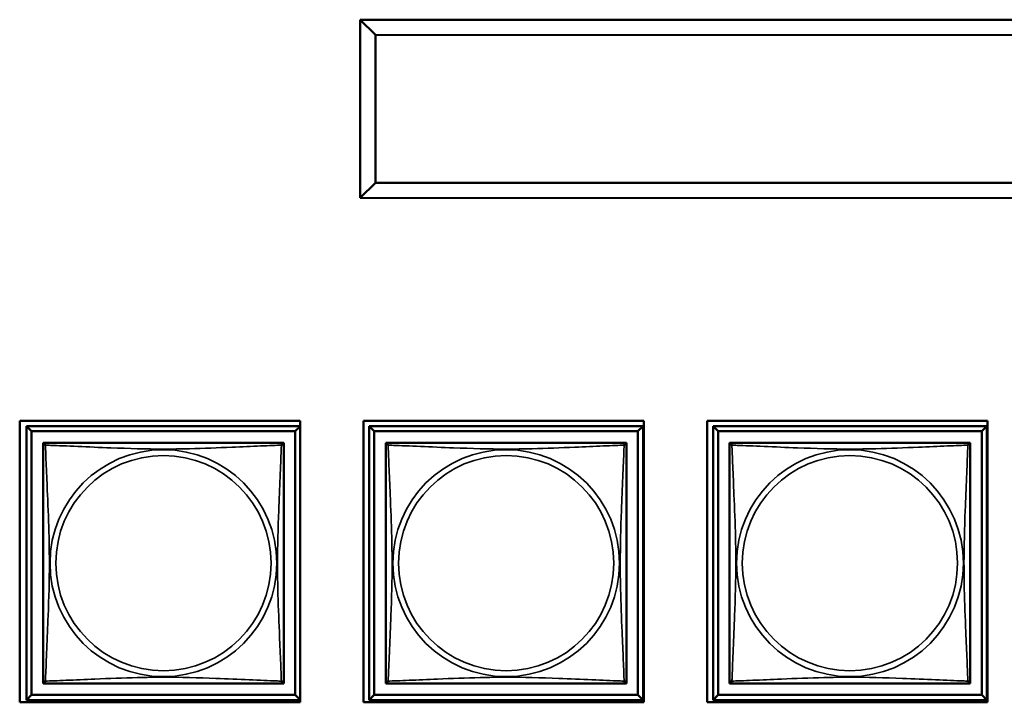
# Model space of a CAD drawing. Header units: inches. Extents: x 0.2 to 58.8, y 1.7 to 68.8.
# Tile 238 of 256: x 46.8 to 48.7, y 52.1 to 53.5. Entities that reach past the tile are written whole.
import ezdxf

# ---------------------------------------------------------------- set-up
doc = ezdxf.new("R2010")
doc.units = ezdxf.units.IN
doc.header["$MEASUREMENT"] = 0
doc.layers.add('Visible (ANSI)', color=7, linetype='Continuous', lineweight=50)
doc.layers.add('Visible Narrow (ANSI)', color=7, linetype='Continuous', lineweight=35)

msp = doc.modelspace()

# ---------------------------------------------------------------- linework, layer by layer
at = {"layer": 'Visible (ANSI)'}
for p, q in [((47.4811, 53.4777), (47.4811, 53.1277)), ((50.0531, 53.4774), (47.4811, 53.4777)), ((47.5111, 53.4477), (47.4811, 53.4777)), ((47.5111, 53.1577), (47.5111, 53.4477)), ((47.5111, 53.4477), (50.0231, 53.4474)), ((47.4811, 53.1277), (47.5111, 53.1577)), ((50.0231, 53.1574), (47.5111, 53.1577)), ((47.4811, 53.1277), (50.0531, 53.1274)), ((46.8123, 52.1375), (46.8123, 52.69)), ((46.8123, 52.69), (47.3628, 52.69)), ((47.3628, 52.69), (47.3628, 52.1375)), ((47.4873, 52.1375), (47.4873, 52.69)), ((47.4873, 52.69), (48.0378, 52.69)), ((48.0378, 52.69), (48.0378, 52.1375)), ((48.1623, 52.1375), (48.1623, 52.69)), ((48.1623, 52.69), (48.7128, 52.69)), ((48.7128, 52.69), (48.7128, 52.1375)), ((46.8259, 52.6794), (47.3628, 52.6794)), ((46.8357, 52.6696), (46.8259, 52.6794)), ((46.8259, 52.142), (46.8259, 52.6794)), ((46.8357, 52.6696), (47.3534, 52.6696)), ((46.8357, 52.1519), (46.8357, 52.6696)), ((47.3628, 52.679), (47.3534, 52.6696)), ((47.3534, 52.6696), (47.3534, 52.1519)), ((47.4989, 52.6794), (48.0363, 52.6794)), ((47.5087, 52.6696), (47.4989, 52.6794)), ((47.4989, 52.142), (47.4989, 52.6794)), ((47.5087, 52.6696), (48.0264, 52.6696)), ((47.5087, 52.1519), (47.5087, 52.6696)), ((48.0363, 52.6794), (48.0264, 52.6696)), ((48.0264, 52.6696), (48.0264, 52.1519)), ((48.0363, 52.6794), (48.0363, 52.142)), ((48.1739, 52.6794), (48.7113, 52.6794)), ((48.1837, 52.6696), (48.1739, 52.6794)), ((48.1739, 52.142), (48.1739, 52.6794)), ((48.1837, 52.6696), (48.7014, 52.6696)), ((48.1837, 52.1519), (48.1837, 52.6696)), ((48.7113, 52.6794), (48.7014, 52.6696)), ((48.7014, 52.6696), (48.7014, 52.1519)), ((48.7113, 52.6794), (48.7113, 52.142)), ((46.8583, 52.6412), (46.8583, 52.647)), ((46.8583, 52.647), (46.8641, 52.647)), ((47.325, 52.647), (47.3308, 52.647)), ((47.3308, 52.647), (47.3308, 52.6411)), ((47.5313, 52.6412), (47.5313, 52.647)), ((47.5313, 52.647), (47.5371, 52.647)), ((47.998, 52.647), (48.0038, 52.647)), ((48.0038, 52.647), (48.0038, 52.6411)), ((48.2063, 52.6412), (48.2063, 52.647)), ((48.2063, 52.647), (48.2121, 52.647)), ((48.673, 52.647), (48.6788, 52.647)), ((48.6788, 52.647), (48.6788, 52.6411)), ((46.8583, 52.1745), (46.8583, 52.1803)), ((46.8642, 52.1745), (46.8583, 52.1745)), ((47.3308, 52.1745), (47.3249, 52.1745)), ((47.3308, 52.1804), (47.3308, 52.1745)), ((47.5313, 52.1745), (47.5313, 52.1803)), ((47.5372, 52.1745), (47.5313, 52.1745)), ((48.0038, 52.1745), (47.9979, 52.1745)), ((48.0038, 52.1804), (48.0038, 52.1745)), ((48.2063, 52.1745), (48.2063, 52.1803)), ((48.2122, 52.1745), (48.2063, 52.1745)), ((48.6788, 52.1745), (48.6729, 52.1745)), ((48.6788, 52.1804), (48.6788, 52.1745)), ((46.8357, 52.1519), (46.8259, 52.142)), ((47.3534, 52.1519), (46.8357, 52.1519)), ((47.3534, 52.1519), (47.3628, 52.1425)), ((47.5087, 52.1519), (47.4989, 52.142)), ((48.0264, 52.1519), (47.5087, 52.1519)), ((48.0264, 52.1519), (48.0363, 52.142)), ((48.1837, 52.1519), (48.1739, 52.142)), ((48.7014, 52.1519), (48.1837, 52.1519)), ((48.7014, 52.1519), (48.7113, 52.142)), ((47.3628, 52.1375), (46.8123, 52.1375)), ((47.3628, 52.142), (46.8259, 52.142)), ((48.0378, 52.1375), (47.4873, 52.1375)), ((48.0363, 52.142), (47.4989, 52.142)), ((48.7128, 52.1375), (48.1623, 52.1375)), ((48.7113, 52.142), (48.1739, 52.142))]:
    msp.add_line(p, q, dxfattribs=at)
for centre, start, end in [((46.8642, 52.6411), 90, 180), ((47.3249, 52.6411), 0, 90), ((47.5372, 52.6411), 90, 180), ((47.9979, 52.6411), 0, 90), ((48.2122, 52.6411), 90, 180), ((48.6729, 52.6411), 0, 90), ((46.8642, 52.1804), 180, 270), ((47.3249, 52.1804), 270, 360), ((47.5372, 52.1804), 180, 270), ((47.9979, 52.1804), 270, 360), ((48.2122, 52.1804), 180, 270), ((48.6729, 52.1804), 270, 360)]:
    msp.add_arc(centre, 0.00591, start, end, dxfattribs=at)
for points in [[(47.3249, 52.647), (47.3243, 52.647), (47.3216, 52.647), (47.3172, 52.647), (47.309, 52.647), (47.2951, 52.647), (47.279, 52.647), (47.2629, 52.647), (47.2447, 52.647), (47.226, 52.647), (47.1997, 52.647), (47.1724, 52.647), (47.1453, 52.647), (47.1284, 52.647), (47.1115, 52.647), (47.0946, 52.647), (47.0607, 52.647), (47.0269, 52.647), (46.9932, 52.647), (46.9511, 52.647), (46.9072, 52.647), (46.8817, 52.647), (46.8716, 52.647), (46.8652, 52.647), (46.8642, 52.647)], [(47.9979, 52.647), (47.9973, 52.647), (47.9946, 52.647), (47.9902, 52.647), (47.982, 52.647), (47.9681, 52.647), (47.952, 52.647), (47.9359, 52.647), (47.9177, 52.647), (47.899, 52.647), (47.8727, 52.647), (47.8454, 52.647), (47.8183, 52.647), (47.8014, 52.647), (47.7845, 52.647), (47.7676, 52.647), (47.7337, 52.647), (47.6999, 52.647), (47.6662, 52.647), (47.6241, 52.647), (47.5802, 52.647), (47.5547, 52.647), (47.5446, 52.647), (47.5382, 52.647), (47.5372, 52.647)], [(48.6729, 52.647), (48.6723, 52.647), (48.6696, 52.647), (48.6652, 52.647), (48.657, 52.647), (48.6431, 52.647), (48.627, 52.647), (48.6109, 52.647), (48.5927, 52.647), (48.574, 52.647), (48.5477, 52.647), (48.5204, 52.647), (48.4933, 52.647), (48.4764, 52.647), (48.4595, 52.647), (48.4426, 52.647), (48.4087, 52.647), (48.3749, 52.647), (48.3412, 52.647), (48.2991, 52.647), (48.2552, 52.647), (48.2297, 52.647), (48.2196, 52.647), (48.2132, 52.647), (48.2122, 52.647)], [(46.8583, 52.6411), (46.8583, 52.6405), (46.8583, 52.6378), (46.8583, 52.6333), (46.8583, 52.6252), (46.8583, 52.6113), (46.8583, 52.5952), (46.8583, 52.579), (46.8583, 52.5608), (46.8583, 52.5422), (46.8583, 52.5159), (46.8583, 52.4886), (46.8583, 52.4615), (46.8583, 52.4446), (46.8583, 52.4277), (46.8583, 52.4107), (46.8583, 52.3769), (46.8583, 52.343), (46.8583, 52.3093), (46.8583, 52.2673), (46.8583, 52.2234), (46.8583, 52.1978), (46.8583, 52.1878), (46.8583, 52.1814), (46.8583, 52.1804)], [(47.3308, 52.1804), (47.3308, 52.181), (47.3308, 52.1837), (47.3308, 52.1881), (47.3308, 52.1963), (47.3308, 52.2102), (47.3308, 52.2263), (47.3308, 52.2424), (47.3308, 52.2606), (47.3308, 52.2793), (47.3308, 52.3056), (47.3308, 52.3329), (47.3308, 52.36), (47.3308, 52.3769), (47.3308, 52.3938), (47.3308, 52.4107), (47.3308, 52.4446), (47.3308, 52.4784), (47.3308, 52.5122), (47.3308, 52.5542), (47.3308, 52.5981), (47.3308, 52.6236), (47.3308, 52.6337), (47.3308, 52.6401), (47.3308, 52.6411)], [(47.5313, 52.6411), (47.5313, 52.6405), (47.5313, 52.6378), (47.5313, 52.6333), (47.5313, 52.6252), (47.5313, 52.6113), (47.5313, 52.5952), (47.5313, 52.579), (47.5313, 52.5608), (47.5313, 52.5422), (47.5313, 52.5159), (47.5313, 52.4886), (47.5313, 52.4615), (47.5313, 52.4446), (47.5313, 52.4277), (47.5313, 52.4107), (47.5313, 52.3769), (47.5313, 52.343), (47.5313, 52.3093), (47.5313, 52.2673), (47.5313, 52.2234), (47.5313, 52.1978), (47.5313, 52.1878), (47.5313, 52.1814), (47.5313, 52.1804)], [(48.0038, 52.1804), (48.0038, 52.181), (48.0038, 52.1837), (48.0038, 52.1881), (48.0038, 52.1963), (48.0038, 52.2102), (48.0038, 52.2263), (48.0038, 52.2424), (48.0038, 52.2606), (48.0038, 52.2793), (48.0038, 52.3056), (48.0038, 52.3329), (48.0038, 52.36), (48.0038, 52.3769), (48.0038, 52.3938), (48.0038, 52.4107), (48.0038, 52.4446), (48.0038, 52.4784), (48.0038, 52.5122), (48.0038, 52.5542), (48.0038, 52.5981), (48.0038, 52.6236), (48.0038, 52.6337), (48.0038, 52.6401), (48.0038, 52.6411)], [(48.2063, 52.6411), (48.2063, 52.6405), (48.2063, 52.6378), (48.2063, 52.6333), (48.2063, 52.6252), (48.2063, 52.6113), (48.2063, 52.5952), (48.2063, 52.579), (48.2063, 52.5608), (48.2063, 52.5422), (48.2063, 52.5159), (48.2063, 52.4886), (48.2063, 52.4615), (48.2063, 52.4446), (48.2063, 52.4277), (48.2063, 52.4107), (48.2063, 52.3769), (48.2063, 52.343), (48.2063, 52.3093), (48.2063, 52.2673), (48.2063, 52.2234), (48.2063, 52.1978), (48.2063, 52.1878), (48.2063, 52.1814), (48.2063, 52.1804)], [(48.6788, 52.1804), (48.6788, 52.181), (48.6788, 52.1837), (48.6788, 52.1881), (48.6788, 52.1963), (48.6788, 52.2102), (48.6788, 52.2263), (48.6788, 52.2424), (48.6788, 52.2606), (48.6788, 52.2793), (48.6788, 52.3056), (48.6788, 52.3329), (48.6788, 52.36), (48.6788, 52.3769), (48.6788, 52.3938), (48.6788, 52.4107), (48.6788, 52.4446), (48.6788, 52.4784), (48.6788, 52.5122), (48.6788, 52.5542), (48.6788, 52.5981), (48.6788, 52.6236), (48.6788, 52.6337), (48.6788, 52.6401), (48.6788, 52.6411)], [(46.8642, 52.1745), (46.8648, 52.1745), (46.8676, 52.1745), (46.872, 52.1745), (46.8801, 52.1745), (46.894, 52.1745), (46.9101, 52.1745), (46.9263, 52.1745), (46.9445, 52.1745), (46.9631, 52.1745), (46.9894, 52.1745), (47.0167, 52.1745), (47.0438, 52.1745), (47.0607, 52.1745), (47.0776, 52.1745), (47.0946, 52.1745), (47.1284, 52.1745), (47.1623, 52.1745), (47.196, 52.1745), (47.238, 52.1745), (47.2819, 52.1745), (47.3075, 52.1745), (47.3175, 52.1745), (47.3239, 52.1745), (47.3249, 52.1745)], [(47.5372, 52.1745), (47.5378, 52.1745), (47.5406, 52.1745), (47.545, 52.1745), (47.5531, 52.1745), (47.567, 52.1745), (47.5831, 52.1745), (47.5993, 52.1745), (47.6175, 52.1745), (47.6361, 52.1745), (47.6624, 52.1745), (47.6897, 52.1745), (47.7168, 52.1745), (47.7337, 52.1745), (47.7506, 52.1745), (47.7676, 52.1745), (47.8014, 52.1745), (47.8353, 52.1745), (47.869, 52.1745), (47.911, 52.1745), (47.9549, 52.1745), (47.9805, 52.1745), (47.9905, 52.1745), (47.9969, 52.1745), (47.9979, 52.1745)], [(48.2122, 52.1745), (48.2128, 52.1745), (48.2156, 52.1745), (48.22, 52.1745), (48.2281, 52.1745), (48.242, 52.1745), (48.2581, 52.1745), (48.2743, 52.1745), (48.2925, 52.1745), (48.3111, 52.1745), (48.3374, 52.1745), (48.3647, 52.1745), (48.3918, 52.1745), (48.4087, 52.1745), (48.4256, 52.1745), (48.4426, 52.1745), (48.4764, 52.1745), (48.5103, 52.1745), (48.544, 52.1745), (48.586, 52.1745), (48.6299, 52.1745), (48.6555, 52.1745), (48.6655, 52.1745), (48.6719, 52.1745), (48.6729, 52.1745)]]:
    msp.add_open_spline(points, degree=3, knots=[0.325731, 0.325731, 0.325731, 0.325731, 0.404774, 0.404774, 0.404774, 0.550532, 0.550532, 0.550532, 0.69629, 0.69629, 0.69629, 0.902598, 0.902598, 0.902598, 1.03154, 1.03154, 1.03154, 1.289425, 1.289425, 1.289425, 1.610774, 1.610774, 1.610774, 1.73735, 1.73735, 1.73735, 1.73735], dxfattribs=at)
at = {"layer": 'Visible Narrow (ANSI)'}
for centre, radius in [((47.0946, 52.4107), 0.2227), ((47.7676, 52.4107), 0.2227), ((48.4426, 52.4107), 0.2227), ((47.0946, 52.4107), 0.2113), ((47.7676, 52.4107), 0.2113), ((48.4426, 52.4107), 0.2113)]:
    msp.add_circle(centre, radius, dxfattribs=at)
for points, knots in [([(46.8629, 52.6424), (46.8627, 52.6432), (46.8626, 52.6438), (46.8625, 52.645), (46.8625, 52.6454), (46.8627, 52.646), (46.8628, 52.6462), (46.863, 52.6464), (46.863, 52.6465), (46.8632, 52.6466), (46.8633, 52.6467), (46.8636, 52.6469), (46.8637, 52.6469), (46.864, 52.647), (46.8642, 52.647), (46.8642, 52.647)], [-0.00026741, -0.00026741, -0.00026741, -0.00026741, 0.01456352, 0.01456352, 0.03151317, 0.03151317, 0.04210669, 0.04210669, 0.04740346, 0.04740346, 0.05587828, 0.05587828, 0.06943799, 0.06943799, 0.0844808, 0.0844808, 0.0844808, 0.0844808]), ([(47.3249, 52.647), (47.325, 52.647), (47.3251, 52.647), (47.3254, 52.6469), (47.3256, 52.6469), (47.3258, 52.6467), (47.3259, 52.6466), (47.3261, 52.6465), (47.3261, 52.6464), (47.3263, 52.6462), (47.3264, 52.646), (47.3266, 52.6454), (47.3266, 52.645), (47.3266, 52.6438), (47.3264, 52.6432), (47.3262, 52.6424)], [-0.0844808, -0.0844808, -0.0844808, -0.0844808, -0.06943799, -0.06943799, -0.05587828, -0.05587828, -0.04740346, -0.04740346, -0.04210669, -0.04210669, -0.03151317, -0.03151317, -0.01456352, -0.01456352, 0.00026741, 0.00026741, 0.00026741, 0.00026741]), ([(47.5359, 52.6424), (47.5357, 52.6432), (47.5356, 52.6438), (47.5355, 52.645), (47.5355, 52.6454), (47.5357, 52.646), (47.5358, 52.6462), (47.536, 52.6464), (47.536, 52.6465), (47.5362, 52.6466), (47.5363, 52.6467), (47.5366, 52.6469), (47.5367, 52.6469), (47.537, 52.647), (47.5372, 52.647), (47.5372, 52.647)], [-0.00026741, -0.00026741, -0.00026741, -0.00026741, 0.01456352, 0.01456352, 0.03151317, 0.03151317, 0.04210669, 0.04210669, 0.04740346, 0.04740346, 0.05587828, 0.05587828, 0.06943799, 0.06943799, 0.0844808, 0.0844808, 0.0844808, 0.0844808]), ([(47.9979, 52.647), (47.998, 52.647), (47.9981, 52.647), (47.9984, 52.6469), (47.9986, 52.6469), (47.9988, 52.6467), (47.9989, 52.6466), (47.9991, 52.6465), (47.9991, 52.6464), (47.9993, 52.6462), (47.9994, 52.646), (47.9996, 52.6454), (47.9996, 52.645), (47.9996, 52.6438), (47.9994, 52.6432), (47.9992, 52.6424)], [-0.0844808, -0.0844808, -0.0844808, -0.0844808, -0.06943799, -0.06943799, -0.05587828, -0.05587828, -0.04740346, -0.04740346, -0.04210669, -0.04210669, -0.03151317, -0.03151317, -0.01456352, -0.01456352, 0.00026741, 0.00026741, 0.00026741, 0.00026741]), ([(48.2109, 52.6424), (48.2107, 52.6432), (48.2106, 52.6438), (48.2105, 52.645), (48.2105, 52.6454), (48.2107, 52.646), (48.2108, 52.6462), (48.211, 52.6464), (48.211, 52.6465), (48.2112, 52.6466), (48.2113, 52.6467), (48.2116, 52.6469), (48.2117, 52.6469), (48.212, 52.647), (48.2122, 52.647), (48.2122, 52.647)], [-0.00026741, -0.00026741, -0.00026741, -0.00026741, 0.01456352, 0.01456352, 0.03151317, 0.03151317, 0.04210669, 0.04210669, 0.04740346, 0.04740346, 0.05587828, 0.05587828, 0.06943799, 0.06943799, 0.0844808, 0.0844808, 0.0844808, 0.0844808]), ([(48.6729, 52.647), (48.673, 52.647), (48.6731, 52.647), (48.6734, 52.6469), (48.6736, 52.6469), (48.6738, 52.6467), (48.6739, 52.6466), (48.6741, 52.6465), (48.6741, 52.6464), (48.6743, 52.6462), (48.6744, 52.646), (48.6746, 52.6454), (48.6746, 52.645), (48.6746, 52.6438), (48.6744, 52.6432), (48.6742, 52.6424)], [-0.0844808, -0.0844808, -0.0844808, -0.0844808, -0.06943799, -0.06943799, -0.05587828, -0.05587828, -0.04740346, -0.04740346, -0.04210669, -0.04210669, -0.03151317, -0.03151317, -0.01456352, -0.01456352, 0.00026741, 0.00026741, 0.00026741, 0.00026741]), ([(46.8583, 52.6411), (46.8583, 52.6411), (46.8583, 52.6413), (46.8584, 52.6416), (46.8584, 52.6417), (46.8586, 52.642), (46.8587, 52.6421), (46.8588, 52.6423), (46.8589, 52.6423), (46.8591, 52.6425), (46.8593, 52.6426), (46.8599, 52.6428), (46.8603, 52.6428), (46.8615, 52.6427), (46.8621, 52.6426), (46.8629, 52.6424)], [-0.0844808, -0.0844808, -0.0844808, -0.0844808, -0.06943799, -0.06943799, -0.05587828, -0.05587828, -0.04740346, -0.04740346, -0.04210669, -0.04210669, -0.03151317, -0.03151317, -0.01456352, -0.01456352, 0.00026741, 0.00026741, 0.00026741, 0.00026741]), ([(46.8629, 52.1791), (46.863, 52.1819), (46.8631, 52.1854), (46.8633, 52.1894), (46.8644, 52.217), (46.8665, 52.264), (46.8682, 52.3075), (46.8696, 52.3425), (46.8706, 52.3767), (46.8706, 52.4107), (46.8706, 52.4278), (46.8703, 52.4448), (46.8699, 52.462), (46.8692, 52.4895), (46.8681, 52.5176), (46.8669, 52.5453), (46.8661, 52.5648), (46.8652, 52.5842), (46.8645, 52.6015), (46.8638, 52.6187), (46.8632, 52.6336), (46.8629, 52.6424)], [-1.657319, -1.657319, -1.657319, -1.657319, -1.610774, -1.610774, -1.610774, -1.289425, -1.289425, -1.289425, -1.03154, -1.03154, -1.03154, -0.902598, -0.902598, -0.902598, -0.69629, -0.69629, -0.69629, -0.550532, -0.550532, -0.550532, -0.405761, -0.405761, -0.405761, -0.405761]), ([(46.8629, 52.6424), (46.8657, 52.6423), (46.8692, 52.6422), (46.8732, 52.642), (46.9008, 52.6409), (46.9478, 52.6388), (46.9914, 52.6371), (47.0263, 52.6357), (47.0605, 52.6347), (47.0946, 52.6347), (47.1116, 52.6347), (47.1286, 52.635), (47.1458, 52.6354), (47.1733, 52.6361), (47.2014, 52.6372), (47.2291, 52.6384), (47.2487, 52.6392), (47.268, 52.6401), (47.2853, 52.6408), (47.3025, 52.6415), (47.3174, 52.6421), (47.3262, 52.6424)], [-1.657319, -1.657319, -1.657319, -1.657319, -1.610774, -1.610774, -1.610774, -1.289425, -1.289425, -1.289425, -1.03154, -1.03154, -1.03154, -0.902598, -0.902598, -0.902598, -0.69629, -0.69629, -0.69629, -0.550532, -0.550532, -0.550532, -0.405761, -0.405761, -0.405761, -0.405761]), ([(47.3262, 52.6424), (47.3261, 52.6396), (47.326, 52.6361), (47.3258, 52.6321), (47.3248, 52.6045), (47.3226, 52.5575), (47.3209, 52.5139), (47.3196, 52.479), (47.3186, 52.4448), (47.3186, 52.4107), (47.3186, 52.3937), (47.3188, 52.3767), (47.3192, 52.3595), (47.3199, 52.332), (47.321, 52.3039), (47.3222, 52.2762), (47.323, 52.2566), (47.3239, 52.2373), (47.3246, 52.22), (47.3253, 52.2028), (47.3259, 52.1879), (47.3262, 52.1791)], [-1.657319, -1.657319, -1.657319, -1.657319, -1.610774, -1.610774, -1.610774, -1.289425, -1.289425, -1.289425, -1.03154, -1.03154, -1.03154, -0.902598, -0.902598, -0.902598, -0.69629, -0.69629, -0.69629, -0.550532, -0.550532, -0.550532, -0.405761, -0.405761, -0.405761, -0.405761]), ([(47.3262, 52.6424), (47.327, 52.6426), (47.3276, 52.6427), (47.3288, 52.6428), (47.3293, 52.6428), (47.3299, 52.6426), (47.33, 52.6425), (47.3303, 52.6423), (47.3303, 52.6423), (47.3305, 52.6421), (47.3305, 52.642), (47.3307, 52.6417), (47.3307, 52.6416), (47.3308, 52.6413), (47.3308, 52.6411), (47.3308, 52.6411)], [-0.00026741, -0.00026741, -0.00026741, -0.00026741, 0.01456352, 0.01456352, 0.03151317, 0.03151317, 0.04210669, 0.04210669, 0.04740346, 0.04740346, 0.05587828, 0.05587828, 0.06943799, 0.06943799, 0.0844808, 0.0844808, 0.0844808, 0.0844808]), ([(47.5313, 52.6411), (47.5313, 52.6411), (47.5313, 52.6413), (47.5314, 52.6416), (47.5314, 52.6417), (47.5316, 52.642), (47.5317, 52.6421), (47.5318, 52.6423), (47.5319, 52.6423), (47.5321, 52.6425), (47.5323, 52.6426), (47.5329, 52.6428), (47.5333, 52.6428), (47.5345, 52.6427), (47.5351, 52.6426), (47.5359, 52.6424)], [-0.0844808, -0.0844808, -0.0844808, -0.0844808, -0.06943799, -0.06943799, -0.05587828, -0.05587828, -0.04740346, -0.04740346, -0.04210669, -0.04210669, -0.03151317, -0.03151317, -0.01456352, -0.01456352, 0.00026741, 0.00026741, 0.00026741, 0.00026741]), ([(47.5359, 52.1791), (47.536, 52.1819), (47.5361, 52.1854), (47.5363, 52.1894), (47.5374, 52.217), (47.5395, 52.264), (47.5412, 52.3075), (47.5426, 52.3425), (47.5436, 52.3767), (47.5436, 52.4107), (47.5436, 52.4278), (47.5433, 52.4448), (47.5429, 52.462), (47.5422, 52.4895), (47.5411, 52.5176), (47.5399, 52.5453), (47.5391, 52.5648), (47.5382, 52.5842), (47.5375, 52.6015), (47.5368, 52.6187), (47.5362, 52.6336), (47.5359, 52.6424)], [-1.657319, -1.657319, -1.657319, -1.657319, -1.610774, -1.610774, -1.610774, -1.289425, -1.289425, -1.289425, -1.03154, -1.03154, -1.03154, -0.902598, -0.902598, -0.902598, -0.69629, -0.69629, -0.69629, -0.550532, -0.550532, -0.550532, -0.405761, -0.405761, -0.405761, -0.405761]), ([(47.5359, 52.6424), (47.5387, 52.6423), (47.5422, 52.6422), (47.5462, 52.642), (47.5738, 52.6409), (47.6208, 52.6388), (47.6644, 52.6371), (47.6993, 52.6357), (47.7335, 52.6347), (47.7676, 52.6347), (47.7846, 52.6347), (47.8016, 52.635), (47.8188, 52.6354), (47.8463, 52.6361), (47.8744, 52.6372), (47.9021, 52.6384), (47.9217, 52.6392), (47.941, 52.6401), (47.9583, 52.6408), (47.9755, 52.6415), (47.9904, 52.6421), (47.9992, 52.6424)], [-1.657319, -1.657319, -1.657319, -1.657319, -1.610774, -1.610774, -1.610774, -1.289425, -1.289425, -1.289425, -1.03154, -1.03154, -1.03154, -0.902598, -0.902598, -0.902598, -0.69629, -0.69629, -0.69629, -0.550532, -0.550532, -0.550532, -0.405761, -0.405761, -0.405761, -0.405761]), ([(47.9992, 52.6424), (47.9991, 52.6396), (47.999, 52.6361), (47.9988, 52.6321), (47.9978, 52.6045), (47.9956, 52.5575), (47.9939, 52.5139), (47.9926, 52.479), (47.9916, 52.4448), (47.9916, 52.4107), (47.9916, 52.3937), (47.9918, 52.3767), (47.9922, 52.3595), (47.9929, 52.332), (47.994, 52.3039), (47.9952, 52.2762), (47.996, 52.2566), (47.9969, 52.2373), (47.9976, 52.22), (47.9983, 52.2028), (47.9989, 52.1879), (47.9992, 52.1791)], [-1.657319, -1.657319, -1.657319, -1.657319, -1.610774, -1.610774, -1.610774, -1.289425, -1.289425, -1.289425, -1.03154, -1.03154, -1.03154, -0.902598, -0.902598, -0.902598, -0.69629, -0.69629, -0.69629, -0.550532, -0.550532, -0.550532, -0.405761, -0.405761, -0.405761, -0.405761]), ([(47.9992, 52.6424), (48, 52.6426), (48.0006, 52.6427), (48.0018, 52.6428), (48.0023, 52.6428), (48.0029, 52.6426), (48.003, 52.6425), (48.0033, 52.6423), (48.0033, 52.6423), (48.0035, 52.6421), (48.0035, 52.642), (48.0037, 52.6417), (48.0037, 52.6416), (48.0038, 52.6413), (48.0038, 52.6411), (48.0038, 52.6411)], [-0.00026741, -0.00026741, -0.00026741, -0.00026741, 0.01456352, 0.01456352, 0.03151317, 0.03151317, 0.04210669, 0.04210669, 0.04740346, 0.04740346, 0.05587828, 0.05587828, 0.06943799, 0.06943799, 0.0844808, 0.0844808, 0.0844808, 0.0844808]), ([(48.2063, 52.6411), (48.2063, 52.6411), (48.2063, 52.6413), (48.2064, 52.6416), (48.2064, 52.6417), (48.2066, 52.642), (48.2067, 52.6421), (48.2068, 52.6423), (48.2069, 52.6423), (48.2071, 52.6425), (48.2073, 52.6426), (48.2079, 52.6428), (48.2083, 52.6428), (48.2095, 52.6427), (48.2101, 52.6426), (48.2109, 52.6424)], [-0.0844808, -0.0844808, -0.0844808, -0.0844808, -0.06943799, -0.06943799, -0.05587828, -0.05587828, -0.04740346, -0.04740346, -0.04210669, -0.04210669, -0.03151317, -0.03151317, -0.01456352, -0.01456352, 0.00026741, 0.00026741, 0.00026741, 0.00026741]), ([(48.2109, 52.1791), (48.211, 52.1819), (48.2111, 52.1854), (48.2113, 52.1894), (48.2124, 52.217), (48.2145, 52.264), (48.2162, 52.3075), (48.2176, 52.3425), (48.2186, 52.3767), (48.2186, 52.4107), (48.2186, 52.4278), (48.2183, 52.4448), (48.2179, 52.462), (48.2172, 52.4895), (48.2161, 52.5176), (48.2149, 52.5453), (48.2141, 52.5648), (48.2132, 52.5842), (48.2125, 52.6015), (48.2118, 52.6187), (48.2112, 52.6336), (48.2109, 52.6424)], [-1.657319, -1.657319, -1.657319, -1.657319, -1.610774, -1.610774, -1.610774, -1.289425, -1.289425, -1.289425, -1.03154, -1.03154, -1.03154, -0.902598, -0.902598, -0.902598, -0.69629, -0.69629, -0.69629, -0.550532, -0.550532, -0.550532, -0.405761, -0.405761, -0.405761, -0.405761]), ([(48.2109, 52.6424), (48.2137, 52.6423), (48.2172, 52.6422), (48.2212, 52.642), (48.2488, 52.6409), (48.2958, 52.6388), (48.3394, 52.6371), (48.3743, 52.6357), (48.4085, 52.6347), (48.4426, 52.6347), (48.4596, 52.6347), (48.4766, 52.635), (48.4938, 52.6354), (48.5213, 52.6361), (48.5494, 52.6372), (48.5771, 52.6384), (48.5967, 52.6392), (48.616, 52.6401), (48.6333, 52.6408), (48.6505, 52.6415), (48.6654, 52.6421), (48.6742, 52.6424)], [-1.657319, -1.657319, -1.657319, -1.657319, -1.610774, -1.610774, -1.610774, -1.289425, -1.289425, -1.289425, -1.03154, -1.03154, -1.03154, -0.902598, -0.902598, -0.902598, -0.69629, -0.69629, -0.69629, -0.550532, -0.550532, -0.550532, -0.405761, -0.405761, -0.405761, -0.405761]), ([(48.6742, 52.6424), (48.6741, 52.6396), (48.674, 52.6361), (48.6738, 52.6321), (48.6728, 52.6045), (48.6706, 52.5575), (48.6689, 52.5139), (48.6676, 52.479), (48.6666, 52.4448), (48.6666, 52.4107), (48.6666, 52.3937), (48.6668, 52.3767), (48.6672, 52.3595), (48.6679, 52.332), (48.669, 52.3039), (48.6702, 52.2762), (48.671, 52.2566), (48.6719, 52.2373), (48.6726, 52.22), (48.6733, 52.2028), (48.6739, 52.1879), (48.6742, 52.1791)], [-1.657319, -1.657319, -1.657319, -1.657319, -1.610774, -1.610774, -1.610774, -1.289425, -1.289425, -1.289425, -1.03154, -1.03154, -1.03154, -0.902598, -0.902598, -0.902598, -0.69629, -0.69629, -0.69629, -0.550532, -0.550532, -0.550532, -0.405761, -0.405761, -0.405761, -0.405761]), ([(48.6742, 52.6424), (48.675, 52.6426), (48.6756, 52.6427), (48.6768, 52.6428), (48.6773, 52.6428), (48.6779, 52.6426), (48.678, 52.6425), (48.6783, 52.6423), (48.6783, 52.6423), (48.6785, 52.6421), (48.6785, 52.642), (48.6787, 52.6417), (48.6787, 52.6416), (48.6788, 52.6413), (48.6788, 52.6411), (48.6788, 52.6411)], [-0.00026741, -0.00026741, -0.00026741, -0.00026741, 0.01456352, 0.01456352, 0.03151317, 0.03151317, 0.04210669, 0.04210669, 0.04740346, 0.04740346, 0.05587828, 0.05587828, 0.06943799, 0.06943799, 0.0844808, 0.0844808, 0.0844808, 0.0844808]), ([(47.3262, 52.1791), (47.3234, 52.1792), (47.3199, 52.1793), (47.3159, 52.1795), (47.2883, 52.1806), (47.2413, 52.1827), (47.1978, 52.1844), (47.1628, 52.1858), (47.1286, 52.1868), (47.0946, 52.1868), (47.0775, 52.1868), (47.0605, 52.1865), (47.0433, 52.1861), (47.0158, 52.1854), (46.9877, 52.1843), (46.96, 52.1831), (46.9405, 52.1823), (46.9211, 52.1814), (46.9038, 52.1807), (46.8867, 52.18), (46.8717, 52.1794), (46.8629, 52.1791)], [-1.657319, -1.657319, -1.657319, -1.657319, -1.610774, -1.610774, -1.610774, -1.289425, -1.289425, -1.289425, -1.03154, -1.03154, -1.03154, -0.902598, -0.902598, -0.902598, -0.69629, -0.69629, -0.69629, -0.550532, -0.550532, -0.550532, -0.405761, -0.405761, -0.405761, -0.405761]), ([(47.9992, 52.1791), (47.9964, 52.1792), (47.9929, 52.1793), (47.9889, 52.1795), (47.9613, 52.1806), (47.9143, 52.1827), (47.8708, 52.1844), (47.8358, 52.1858), (47.8016, 52.1868), (47.7676, 52.1868), (47.7505, 52.1868), (47.7335, 52.1865), (47.7163, 52.1861), (47.6888, 52.1854), (47.6607, 52.1843), (47.633, 52.1831), (47.6135, 52.1823), (47.5941, 52.1814), (47.5768, 52.1807), (47.5597, 52.18), (47.5447, 52.1794), (47.5359, 52.1791)], [-1.657319, -1.657319, -1.657319, -1.657319, -1.610774, -1.610774, -1.610774, -1.289425, -1.289425, -1.289425, -1.03154, -1.03154, -1.03154, -0.902598, -0.902598, -0.902598, -0.69629, -0.69629, -0.69629, -0.550532, -0.550532, -0.550532, -0.405761, -0.405761, -0.405761, -0.405761]), ([(48.6742, 52.1791), (48.6714, 52.1792), (48.6679, 52.1793), (48.6639, 52.1795), (48.6363, 52.1806), (48.5893, 52.1827), (48.5458, 52.1844), (48.5108, 52.1858), (48.4766, 52.1868), (48.4426, 52.1868), (48.4255, 52.1868), (48.4085, 52.1865), (48.3913, 52.1861), (48.3638, 52.1854), (48.3357, 52.1843), (48.308, 52.1831), (48.2885, 52.1823), (48.2691, 52.1814), (48.2518, 52.1807), (48.2347, 52.18), (48.2197, 52.1794), (48.2109, 52.1791)], [-1.657319, -1.657319, -1.657319, -1.657319, -1.610774, -1.610774, -1.610774, -1.289425, -1.289425, -1.289425, -1.03154, -1.03154, -1.03154, -0.902598, -0.902598, -0.902598, -0.69629, -0.69629, -0.69629, -0.550532, -0.550532, -0.550532, -0.405761, -0.405761, -0.405761, -0.405761]), ([(46.8629, 52.1791), (46.8621, 52.1789), (46.8615, 52.1787), (46.8603, 52.1787), (46.8599, 52.1787), (46.8593, 52.1789), (46.8591, 52.179), (46.8589, 52.1792), (46.8588, 52.1792), (46.8587, 52.1794), (46.8586, 52.1795), (46.8584, 52.1797), (46.8584, 52.1799), (46.8583, 52.1802), (46.8583, 52.1803), (46.8583, 52.1804)], [-0.00026741, -0.00026741, -0.00026741, -0.00026741, 0.01456352, 0.01456352, 0.03151317, 0.03151317, 0.04210669, 0.04210669, 0.04740346, 0.04740346, 0.05587828, 0.05587828, 0.06943799, 0.06943799, 0.0844808, 0.0844808, 0.0844808, 0.0844808]), ([(46.8642, 52.1745), (46.8642, 52.1745), (46.864, 52.1745), (46.8637, 52.1746), (46.8636, 52.1746), (46.8633, 52.1748), (46.8632, 52.1748), (46.863, 52.175), (46.863, 52.1751), (46.8628, 52.1753), (46.8627, 52.1755), (46.8625, 52.176), (46.8625, 52.1765), (46.8626, 52.1777), (46.8627, 52.1783), (46.8629, 52.1791)], [-0.0844808, -0.0844808, -0.0844808, -0.0844808, -0.06943799, -0.06943799, -0.05587828, -0.05587828, -0.04740346, -0.04740346, -0.04210669, -0.04210669, -0.03151317, -0.03151317, -0.01456352, -0.01456352, 0.00026741, 0.00026741, 0.00026741, 0.00026741]), ([(47.3262, 52.1791), (47.3264, 52.1783), (47.3266, 52.1777), (47.3266, 52.1765), (47.3266, 52.176), (47.3264, 52.1755), (47.3263, 52.1753), (47.3261, 52.1751), (47.3261, 52.175), (47.3259, 52.1748), (47.3258, 52.1748), (47.3256, 52.1746), (47.3254, 52.1746), (47.3251, 52.1745), (47.325, 52.1745), (47.3249, 52.1745)], [-0.00026741, -0.00026741, -0.00026741, -0.00026741, 0.01456352, 0.01456352, 0.03151317, 0.03151317, 0.04210669, 0.04210669, 0.04740346, 0.04740346, 0.05587828, 0.05587828, 0.06943799, 0.06943799, 0.0844808, 0.0844808, 0.0844808, 0.0844808]), ([(47.3308, 52.1804), (47.3308, 52.1803), (47.3308, 52.1802), (47.3307, 52.1799), (47.3307, 52.1797), (47.3305, 52.1795), (47.3305, 52.1794), (47.3303, 52.1792), (47.3303, 52.1792), (47.33, 52.179), (47.3299, 52.1789), (47.3293, 52.1787), (47.3288, 52.1787), (47.3276, 52.1787), (47.327, 52.1789), (47.3262, 52.1791)], [-0.0844808, -0.0844808, -0.0844808, -0.0844808, -0.06943799, -0.06943799, -0.05587828, -0.05587828, -0.04740346, -0.04740346, -0.04210669, -0.04210669, -0.03151317, -0.03151317, -0.01456352, -0.01456352, 0.00026741, 0.00026741, 0.00026741, 0.00026741]), ([(47.5359, 52.1791), (47.5351, 52.1789), (47.5345, 52.1787), (47.5333, 52.1787), (47.5329, 52.1787), (47.5323, 52.1789), (47.5321, 52.179), (47.5319, 52.1792), (47.5318, 52.1792), (47.5317, 52.1794), (47.5316, 52.1795), (47.5314, 52.1797), (47.5314, 52.1799), (47.5313, 52.1802), (47.5313, 52.1803), (47.5313, 52.1804)], [-0.00026741, -0.00026741, -0.00026741, -0.00026741, 0.01456352, 0.01456352, 0.03151317, 0.03151317, 0.04210669, 0.04210669, 0.04740346, 0.04740346, 0.05587828, 0.05587828, 0.06943799, 0.06943799, 0.0844808, 0.0844808, 0.0844808, 0.0844808]), ([(47.5372, 52.1745), (47.5372, 52.1745), (47.537, 52.1745), (47.5367, 52.1746), (47.5366, 52.1746), (47.5363, 52.1748), (47.5362, 52.1748), (47.536, 52.175), (47.536, 52.1751), (47.5358, 52.1753), (47.5357, 52.1755), (47.5355, 52.176), (47.5355, 52.1765), (47.5356, 52.1777), (47.5357, 52.1783), (47.5359, 52.1791)], [-0.0844808, -0.0844808, -0.0844808, -0.0844808, -0.06943799, -0.06943799, -0.05587828, -0.05587828, -0.04740346, -0.04740346, -0.04210669, -0.04210669, -0.03151317, -0.03151317, -0.01456352, -0.01456352, 0.00026741, 0.00026741, 0.00026741, 0.00026741]), ([(47.9992, 52.1791), (47.9994, 52.1783), (47.9996, 52.1777), (47.9996, 52.1765), (47.9996, 52.176), (47.9994, 52.1755), (47.9993, 52.1753), (47.9991, 52.1751), (47.9991, 52.175), (47.9989, 52.1748), (47.9988, 52.1748), (47.9986, 52.1746), (47.9984, 52.1746), (47.9981, 52.1745), (47.998, 52.1745), (47.9979, 52.1745)], [-0.00026741, -0.00026741, -0.00026741, -0.00026741, 0.01456352, 0.01456352, 0.03151317, 0.03151317, 0.04210669, 0.04210669, 0.04740346, 0.04740346, 0.05587828, 0.05587828, 0.06943799, 0.06943799, 0.0844808, 0.0844808, 0.0844808, 0.0844808]), ([(48.0038, 52.1804), (48.0038, 52.1803), (48.0038, 52.1802), (48.0037, 52.1799), (48.0037, 52.1797), (48.0035, 52.1795), (48.0035, 52.1794), (48.0033, 52.1792), (48.0033, 52.1792), (48.003, 52.179), (48.0029, 52.1789), (48.0023, 52.1787), (48.0018, 52.1787), (48.0006, 52.1787), (48, 52.1789), (47.9992, 52.1791)], [-0.0844808, -0.0844808, -0.0844808, -0.0844808, -0.06943799, -0.06943799, -0.05587828, -0.05587828, -0.04740346, -0.04740346, -0.04210669, -0.04210669, -0.03151317, -0.03151317, -0.01456352, -0.01456352, 0.00026741, 0.00026741, 0.00026741, 0.00026741]), ([(48.2109, 52.1791), (48.2101, 52.1789), (48.2095, 52.1787), (48.2083, 52.1787), (48.2079, 52.1787), (48.2073, 52.1789), (48.2071, 52.179), (48.2069, 52.1792), (48.2068, 52.1792), (48.2067, 52.1794), (48.2066, 52.1795), (48.2064, 52.1797), (48.2064, 52.1799), (48.2063, 52.1802), (48.2063, 52.1803), (48.2063, 52.1804)], [-0.00026741, -0.00026741, -0.00026741, -0.00026741, 0.01456352, 0.01456352, 0.03151317, 0.03151317, 0.04210669, 0.04210669, 0.04740346, 0.04740346, 0.05587828, 0.05587828, 0.06943799, 0.06943799, 0.0844808, 0.0844808, 0.0844808, 0.0844808]), ([(48.2122, 52.1745), (48.2122, 52.1745), (48.212, 52.1745), (48.2117, 52.1746), (48.2116, 52.1746), (48.2113, 52.1748), (48.2112, 52.1748), (48.211, 52.175), (48.211, 52.1751), (48.2108, 52.1753), (48.2107, 52.1755), (48.2105, 52.176), (48.2105, 52.1765), (48.2106, 52.1777), (48.2107, 52.1783), (48.2109, 52.1791)], [-0.0844808, -0.0844808, -0.0844808, -0.0844808, -0.06943799, -0.06943799, -0.05587828, -0.05587828, -0.04740346, -0.04740346, -0.04210669, -0.04210669, -0.03151317, -0.03151317, -0.01456352, -0.01456352, 0.00026741, 0.00026741, 0.00026741, 0.00026741]), ([(48.6742, 52.1791), (48.6744, 52.1783), (48.6746, 52.1777), (48.6746, 52.1765), (48.6746, 52.176), (48.6744, 52.1755), (48.6743, 52.1753), (48.6741, 52.1751), (48.6741, 52.175), (48.6739, 52.1748), (48.6738, 52.1748), (48.6736, 52.1746), (48.6734, 52.1746), (48.6731, 52.1745), (48.673, 52.1745), (48.6729, 52.1745)], [-0.00026741, -0.00026741, -0.00026741, -0.00026741, 0.01456352, 0.01456352, 0.03151317, 0.03151317, 0.04210669, 0.04210669, 0.04740346, 0.04740346, 0.05587828, 0.05587828, 0.06943799, 0.06943799, 0.0844808, 0.0844808, 0.0844808, 0.0844808]), ([(48.6788, 52.1804), (48.6788, 52.1803), (48.6788, 52.1802), (48.6787, 52.1799), (48.6787, 52.1797), (48.6785, 52.1795), (48.6785, 52.1794), (48.6783, 52.1792), (48.6783, 52.1792), (48.678, 52.179), (48.6779, 52.1789), (48.6773, 52.1787), (48.6768, 52.1787), (48.6756, 52.1787), (48.675, 52.1789), (48.6742, 52.1791)], [-0.0844808, -0.0844808, -0.0844808, -0.0844808, -0.06943799, -0.06943799, -0.05587828, -0.05587828, -0.04740346, -0.04740346, -0.04210669, -0.04210669, -0.03151317, -0.03151317, -0.01456352, -0.01456352, 0.00026741, 0.00026741, 0.00026741, 0.00026741])]:
    msp.add_open_spline(points, degree=3, knots=knots, dxfattribs=at)

doc.saveas('drawing.dxf')
